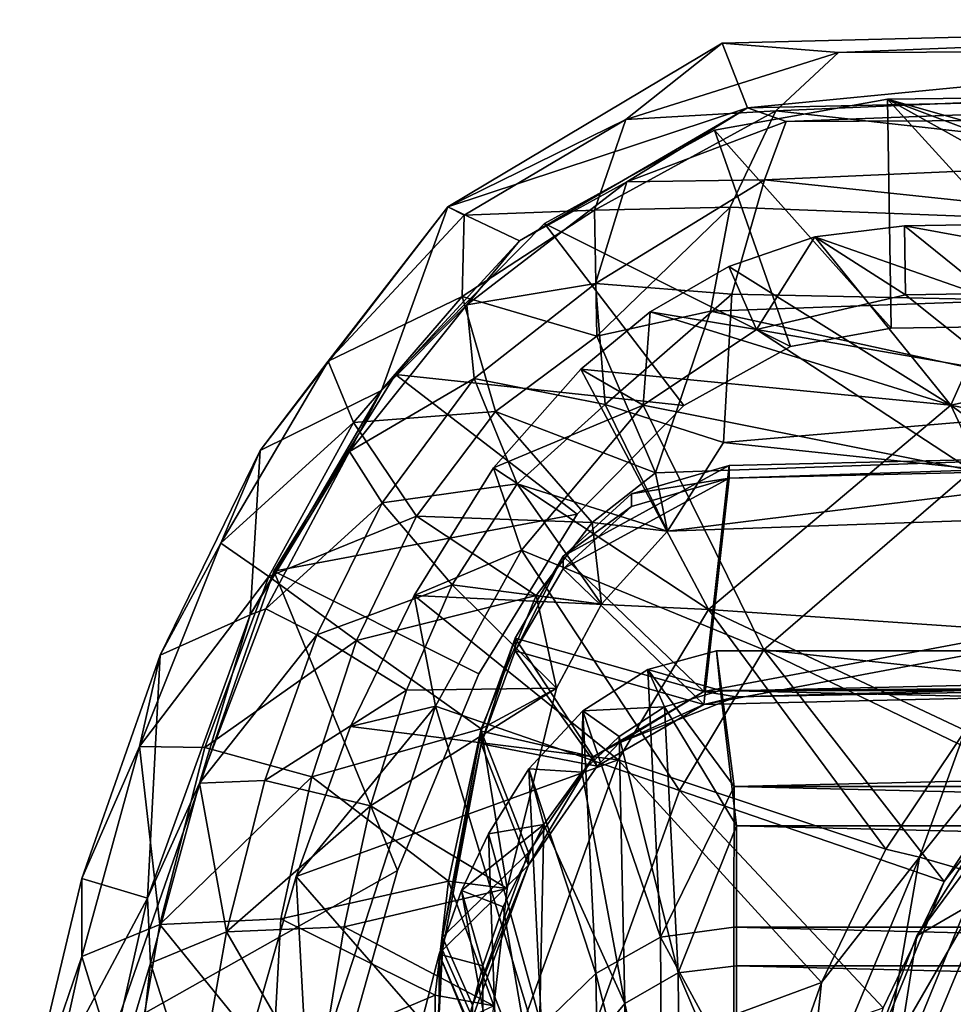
# Model space of a CAD drawing. Header units: inches. Extents: x -6.5 to 6.5, y -4.4 to 4.5.
# Tile 11 of 22: x -6.2 to -4.6, y 2.7 to 4.4. Entities that reach past the tile are written whole.
import ezdxf

# ---------------------------------------------------------------- set-up
doc = ezdxf.new("R2010")
doc.units = ezdxf.units.IN
doc.layers.get('0').update_dxf_attribs({"true_color": 0xc2ced6})

msp = doc.modelspace()

# ---------------------------------------------------------------- linework, layer by layer
for points in [[(-3.4133, 4.4339), (-5.0116, 4.3934), (-4.8119, 4.3775), (-3.4133, 4.4339)], [(-4.968, 4.2824), (-5.0116, 4.3934), (-3.4133, 4.4339), (-4.968, 4.2824)], [(-3.4119, 4.3159), (-4.968, 4.2824), (-3.4133, 4.4339), (-3.4119, 4.3159)], [(-2.3961, 4.3869), (-3.4133, 4.4339), (-4.8119, 4.3775), (-2.3961, 4.3869)], [(-5.1771, 4.2626), (-5.0116, 4.3934), (-5.4828, 4.1124), (-5.1771, 4.2626)], [(-4.968, 4.2824), (-5.4828, 4.1124), (-5.0116, 4.3934), (-4.968, 4.2824)], [(-5.0116, 4.3934), (-5.1771, 4.2626), (-4.8119, 4.3775), (-5.0116, 4.3934)], [(-2.3961, 4.3869), (-4.8119, 4.3775), (-4.9197, 4.2776), (-2.3961, 4.3869)], [(-2.3961, 4.3869), (-4.9197, 4.2776), (-2.6128, 4.0198), (-2.3961, 4.3869)], [(-4.8119, 4.3775), (-5.1771, 4.2626), (-4.9197, 4.2776), (-4.8119, 4.3775)], [(-3.4119, 4.3159), (-4.902, 4.259), (-4.968, 4.2824), (-3.4119, 4.3159)], [(-2.394, 4.2702), (-4.902, 4.259), (-3.4119, 4.3159), (-2.394, 4.2702)], [(-2.2449, 4.3273), (-4.7277, 4.2974), (-3.4073, 3.9223), (-2.2449, 4.3273)], [(-2.2449, 4.3273), (-3.4073, 3.9223), (-4.7277, 4.2974), (-2.2449, 4.3273)], [(-2.2449, 4.3273), (-2.2449, 4.3273), (-4.7277, 4.2974), (-2.2449, 4.3273)], [(-4.7277, 4.2974), (-4.7277, 4.2974), (-2.2449, 4.3273), (-4.7277, 4.2974)], [(-4.7277, 4.2974), (-5.0247, 4.2442), (-4.7213, 3.9038), (-4.7277, 4.2974)], [(-4.7277, 4.2974), (-4.7213, 3.9038), (-5.0247, 4.2442), (-4.7277, 4.2974)], [(-4.7277, 4.2974), (-4.7277, 4.2974), (-5.0247, 4.2442), (-4.7277, 4.2974)], [(-5.0247, 4.2442), (-5.0247, 4.2442), (-4.7277, 4.2974), (-5.0247, 4.2442)], [(-4.7277, 4.2974), (-4.3739, 3.9092), (-4.0401, 3.9141), (-4.7277, 4.2974)], [(-4.7277, 4.2974), (-4.0401, 3.9141), (-3.7183, 3.9184), (-4.7277, 4.2974)], [(-4.3739, 3.9092), (-4.7277, 4.2974), (-4.7213, 3.9038), (-4.3739, 3.9092)], [(-4.7277, 4.2974), (-3.7183, 3.9184), (-3.4073, 3.9223), (-4.7277, 4.2974)], [(-4.7277, 4.2974), (-4.0401, 3.9141), (-4.3739, 3.9092), (-4.7277, 4.2974)], [(-4.7277, 4.2974), (-3.7183, 3.9184), (-4.0401, 3.9141), (-4.7277, 4.2974)], [(-4.3739, 3.9092), (-4.7213, 3.9038), (-4.7277, 4.2974), (-4.3739, 3.9092)], [(-4.7277, 4.2974), (-3.4073, 3.9223), (-3.7183, 3.9184), (-4.7277, 4.2974)], [(-4.968, 4.2824), (-5.3601, 4.0541), (-5.4828, 4.1124), (-4.968, 4.2824)], [(-5.1753, 4.1554), (-5.3601, 4.0541), (-4.968, 4.2824), (-5.1753, 4.1554)], [(-4.968, 4.2824), (-4.902, 4.259), (-5.1753, 4.1554), (-4.968, 4.2824)], [(-5.4828, 4.1124), (-5.4548, 4.0979), (-5.1771, 4.2626), (-5.4828, 4.1124)], [(-5.2313, 4.1068), (-5.1771, 4.2626), (-5.4548, 4.0979), (-5.2313, 4.1068)], [(-4.9197, 4.2776), (-5.2313, 4.1068), (-4.9979, 4.1118), (-4.9197, 4.2776)], [(-5.2313, 4.1068), (-4.9197, 4.2776), (-5.1771, 4.2626), (-5.2313, 4.1068)], [(-4.9197, 4.2776), (-4.9979, 4.1118), (-2.6128, 4.0198), (-4.9197, 4.2776)], [(-2.394, 4.2702), (-4.9393, 4.1589), (-4.902, 4.259), (-2.394, 4.2702)], [(-4.9393, 4.1589), (-2.394, 4.2702), (-2.6107, 3.9123), (-4.9393, 4.1589)], [(-4.9393, 4.1589), (-5.1753, 4.1554), (-4.902, 4.259), (-4.9393, 4.1589)], [(-5.0247, 4.2442), (-5.3168, 4.084), (-4.8944, 3.8727), (-5.0247, 4.2442)], [(-5.0247, 4.2442), (-4.8944, 3.8727), (-5.3168, 4.084), (-5.0247, 4.2442)], [(-5.0247, 4.2442), (-5.0247, 4.2442), (-5.3168, 4.084), (-5.0247, 4.2442)], [(-5.3168, 4.084), (-5.3168, 4.084), (-5.0247, 4.2442), (-5.3168, 4.084)], [(-4.8944, 3.8727), (-4.7213, 3.9038), (-5.0247, 4.2442), (-4.8944, 3.8727)], [(-4.8944, 3.8727), (-5.0247, 4.2442), (-4.7213, 3.9038), (-4.8944, 3.8727)], [(-5.4505, 3.9439), (-5.3601, 4.0541), (-5.1753, 4.1554), (-5.4505, 3.9439)], [(-5.2291, 3.981), (-5.4505, 3.9439), (-5.1753, 4.1554), (-5.2291, 3.981)], [(-4.9954, 3.9626), (-5.2291, 3.981), (-4.9393, 4.1589), (-4.9954, 3.9626)], [(-5.2291, 3.981), (-5.1753, 4.1554), (-4.9393, 4.1589), (-5.2291, 3.981)], [(-2.6107, 3.9123), (-4.9954, 3.9626), (-4.9393, 4.1589), (-2.6107, 3.9123)], [(-5.8053, 3.694), (-5.6886, 3.8472), (-5.4828, 4.1124), (-5.8053, 3.694)], [(-5.597, 3.7971), (-5.8053, 3.694), (-5.4828, 4.1124), (-5.597, 3.7971)], [(-5.4828, 4.1124), (-5.6886, 3.8472), (-5.4548, 4.0979), (-5.4828, 4.1124)], [(-5.3601, 4.0541), (-5.597, 3.7971), (-5.4828, 4.1124), (-5.3601, 4.0541)], [(-4.9979, 4.1118), (-5.2313, 4.1068), (-5.2272, 3.89), (-4.9979, 4.1118)], [(-5.2272, 3.89), (-5.0319, 3.9333), (-4.9979, 4.1118), (-5.2272, 3.89)], [(-5.0319, 3.9333), (-2.6128, 4.0198), (-4.9979, 4.1118), (-5.0319, 3.9333)], [(-5.4585, 3.9585), (-5.4548, 4.0979), (-5.6886, 3.8472), (-5.4585, 3.9585)], [(-5.4548, 4.0979), (-5.4585, 3.9585), (-5.2313, 4.1068), (-5.4548, 4.0979)], [(-5.4585, 3.9585), (-5.2272, 3.89), (-5.2313, 4.1068), (-5.4585, 3.9585)], [(-4.1029, 3.9712), (-3.8496, 4.0934), (-4.6988, 4.0797), (-4.1029, 3.9712)], [(-4.5389, 3.9512), (-4.6988, 4.0797), (-3.8496, 4.0934), (-4.5389, 3.9512)], [(-5.0775, 3.7713), (-5.3168, 4.084), (-5.5731, 3.8244), (-5.0775, 3.7713)], [(-5.0775, 3.7713), (-5.5731, 3.8244), (-5.3168, 4.084), (-5.0775, 3.7713)], [(-5.3168, 4.084), (-5.3168, 4.084), (-5.5731, 3.8244), (-5.3168, 4.084)], [(-5.5731, 3.8244), (-5.5731, 3.8244), (-5.3168, 4.084), (-5.5731, 3.8244)], [(-5.3168, 4.084), (-5.0775, 3.7713), (-4.8944, 3.8727), (-5.3168, 4.084)], [(-5.3168, 4.084), (-4.8944, 3.8727), (-5.0775, 3.7713), (-5.3168, 4.084)], [(-4.8527, 4.0608), (-4.6966, 3.9615), (-4.6988, 4.0797), (-4.8527, 4.0608)], [(-4.8527, 4.0608), (-4.6988, 4.0797), (-4.5389, 3.9512), (-4.8527, 4.0608)], [(-4.6988, 4.0797), (-4.6966, 3.9615), (-4.1029, 3.9712), (-4.6988, 4.0797)], [(-5.0003, 4.0102), (-4.9529, 3.9019), (-4.8527, 4.0608), (-5.0003, 4.0102)], [(-4.8527, 4.0608), (-4.6192, 3.772), (-5.0003, 4.0102), (-4.8527, 4.0608)], [(-4.6966, 3.9615), (-4.8527, 4.0608), (-4.9529, 3.9019), (-4.6966, 3.9615)], [(-4.8527, 4.0608), (-4.5389, 3.9512), (-4.6192, 3.772), (-4.8527, 4.0608)], [(-5.597, 3.7971), (-5.3601, 4.0541), (-5.4505, 3.9439), (-5.597, 3.7971)], [(-4.9529, 3.9019), (-5.0003, 4.0102), (-5.1352, 3.9323), (-4.9529, 3.9019)], [(-4.6192, 3.772), (-5.1352, 3.9323), (-5.0003, 4.0102), (-4.6192, 3.772)], [(-3.9536, 3.6971), (-2.6128, 4.0198), (-5.0319, 3.9333), (-3.9536, 3.6971)], [(-5.2291, 3.981), (-5.4379, 3.8178), (-5.4505, 3.9439), (-5.2291, 3.981)], [(-5.4379, 3.8178), (-5.2291, 3.981), (-5.2125, 3.7731), (-5.4379, 3.8178)], [(-4.9954, 3.9626), (-5.2125, 3.7731), (-5.2291, 3.981), (-4.9954, 3.9626)], [(-5.6886, 3.8472), (-5.6449, 3.7418), (-5.4585, 3.9585), (-5.6886, 3.8472)], [(-5.6449, 3.7418), (-5.4009, 3.7609), (-5.4585, 3.9585), (-5.6449, 3.7418)], [(-5.4585, 3.9585), (-5.4009, 3.7609), (-5.2272, 3.89), (-5.4585, 3.9585)], [(-5.2125, 3.7731), (-4.9954, 3.9626), (-5.0093, 3.7076), (-5.2125, 3.7731)], [(-5.0093, 3.7076), (-4.9954, 3.9626), (-2.6107, 3.9123), (-5.0093, 3.7076)], [(-4.5297, 3.828), (-4.6966, 3.9615), (-4.9529, 3.9019), (-4.5297, 3.828)], [(-4.6966, 3.9615), (-4.5297, 3.828), (-4.1029, 3.9712), (-4.6966, 3.9615)], [(-5.6517, 3.6924), (-5.4505, 3.9439), (-5.4379, 3.8178), (-5.6517, 3.6924)], [(-5.4505, 3.9439), (-5.6517, 3.6924), (-5.597, 3.7971), (-5.4505, 3.9439)], [(-4.379, 3.823), (-4.6192, 3.772), (-4.5389, 3.9512), (-4.379, 3.823)], [(-5.1352, 3.9323), (-5.2543, 3.8338), (-5.1474, 3.7715), (-5.1352, 3.9323)], [(-5.2543, 3.8338), (-5.1352, 3.9323), (-4.6192, 3.772), (-5.2543, 3.8338)], [(-5.2272, 3.89), (-5.1265, 3.6555), (-5.0319, 3.9333), (-5.2272, 3.89)], [(-5.1474, 3.7715), (-4.9529, 3.9019), (-5.1352, 3.9323), (-5.1474, 3.7715)], [(-5.0319, 3.9333), (-5.1265, 3.6555), (-3.9536, 3.6971), (-5.0319, 3.9333)], [(-2.6107, 3.9123), (-3.9514, 3.5962), (-5.0093, 3.7076), (-2.6107, 3.9123)], [(-4.7213, 3.9038), (-4.7213, 3.9038), (-4.3739, 3.9092), (-4.7213, 3.9038)], [(-4.3739, 3.9092), (-4.3739, 3.9092), (-4.7213, 3.9038), (-4.3739, 3.9092)], [(-4.5829, 3.6594), (-4.9529, 3.9019), (-5.1474, 3.7715), (-4.5829, 3.6594)], [(-4.5297, 3.828), (-4.9529, 3.9019), (-4.5829, 3.6594), (-4.5297, 3.828)], [(-4.8944, 3.8727), (-4.8944, 3.8727), (-4.7213, 3.9038), (-4.8944, 3.8727)], [(-4.7213, 3.9038), (-4.7213, 3.9038), (-4.8944, 3.8727), (-4.7213, 3.9038)], [(-5.1265, 3.6555), (-5.2272, 3.89), (-5.4009, 3.7609), (-5.1265, 3.6555)], [(-5.0775, 3.7713), (-5.0775, 3.7713), (-4.8944, 3.8727), (-5.0775, 3.7713)], [(-4.8944, 3.8727), (-4.8944, 3.8727), (-5.0775, 3.7713), (-4.8944, 3.8727)], [(-5.6449, 3.7418), (-5.6886, 3.8472), (-5.8731, 3.5347), (-5.6449, 3.7418)], [(-5.8731, 3.5347), (-5.6886, 3.8472), (-5.8053, 3.694), (-5.8731, 3.5347)], [(-5.2611, 3.5843), (-5.5731, 3.8244), (-5.7816, 3.4865), (-5.2611, 3.5843)], [(-5.2611, 3.5843), (-5.7816, 3.4865), (-5.5731, 3.8244), (-5.2611, 3.5843)], [(-5.5731, 3.8244), (-5.5731, 3.8244), (-5.7816, 3.4865), (-5.5731, 3.8244)], [(-5.7816, 3.4865), (-5.7816, 3.4865), (-5.5731, 3.8244), (-5.7816, 3.4865)], [(-5.5731, 3.8244), (-5.2611, 3.5843), (-5.0775, 3.7713), (-5.5731, 3.8244)], [(-5.5731, 3.8244), (-5.0775, 3.7713), (-5.2611, 3.5843), (-5.5731, 3.8244)], [(-5.4047, 3.664), (-5.1474, 3.7715), (-5.2543, 3.8338), (-5.4047, 3.664)], [(-5.2543, 3.8338), (-5.0355, 3.4208), (-5.4047, 3.664), (-5.2543, 3.8338)], [(-4.6192, 3.772), (-5.0355, 3.4208), (-5.2543, 3.8338), (-4.6192, 3.772)], [(-4.2059, 3.6849), (-4.6192, 3.772), (-4.379, 3.823), (-4.2059, 3.6849)], [(-5.4379, 3.8178), (-5.5956, 3.6042), (-5.6517, 3.6924), (-5.4379, 3.8178)], [(-5.5956, 3.6042), (-5.4379, 3.8178), (-5.364, 3.6366), (-5.5956, 3.6042)], [(-5.4379, 3.8178), (-5.2125, 3.7731), (-5.364, 3.6366), (-5.4379, 3.8178)], [(-5.8224, 3.4115), (-5.597, 3.7971), (-5.6517, 3.6924), (-5.8224, 3.4115)], [(-5.8053, 3.694), (-5.597, 3.7971), (-5.8224, 3.4115), (-5.8053, 3.694)], [(-5.364, 3.6366), (-5.2125, 3.7731), (-5.1058, 3.555), (-5.364, 3.6366)], [(-5.2125, 3.7731), (-5.0093, 3.7076), (-5.1058, 3.555), (-5.2125, 3.7731)], [(-4.6192, 3.772), (-4.4354, 3.3794), (-5.0355, 3.4208), (-4.6192, 3.772)], [(-4.2469, 3.4953), (-4.4354, 3.3794), (-4.6192, 3.772), (-4.2469, 3.4953)], [(-4.2469, 3.4953), (-4.6192, 3.772), (-4.2059, 3.6849), (-4.2469, 3.4953)], [(-5.6449, 3.7418), (-5.5368, 3.5811), (-5.4009, 3.7609), (-5.6449, 3.7418)], [(-5.2351, 3.57), (-5.4009, 3.7609), (-5.5368, 3.5811), (-5.2351, 3.57)], [(-5.1474, 3.7715), (-5.4047, 3.664), (-5.3564, 3.5229), (-5.1474, 3.7715)], [(-5.4009, 3.7609), (-5.2351, 3.57), (-5.1265, 3.6555), (-5.4009, 3.7609)], [(-4.94, 3.3516), (-5.1474, 3.7715), (-5.3564, 3.5229), (-4.94, 3.3516)], [(-5.2611, 3.5843), (-5.2611, 3.5843), (-5.0775, 3.7713), (-5.2611, 3.5843)], [(-5.0775, 3.7713), (-5.0775, 3.7713), (-5.2611, 3.5843), (-5.0775, 3.7713)], [(-5.1474, 3.7715), (-4.94, 3.3516), (-4.5829, 3.6594), (-5.1474, 3.7715)], [(-5.8731, 3.5347), (-5.7904, 3.4772), (-5.6449, 3.7418), (-5.8731, 3.5347)], [(-5.5368, 3.5811), (-5.6449, 3.7418), (-5.7904, 3.4772), (-5.5368, 3.5811)], [(-2.6811, 3.7233), (-5.0435, 3.2796), (-2.4494, 3.3407), (-2.6811, 3.7233)], [(-5, 3.6682), (-5.0435, 3.2796), (-2.6811, 3.7233), (-5, 3.6682)], [(-5, 3.6463), (-5, 3.6682), (-2.6811, 3.7233), (-5, 3.6463)], [(-2.6811, 3.7233), (-2.6811, 3.7014), (-5, 3.6463), (-2.6811, 3.7233)], [(-5.0093, 3.7076), (-3.9514, 3.5962), (-5.1058, 3.555), (-5.0093, 3.7076)], [(-5.8731, 3.5347), (-5.8053, 3.694), (-5.9768, 3.342), (-5.8731, 3.5347)], [(-5.9768, 3.342), (-5.8053, 3.694), (-5.8224, 3.4115), (-5.9768, 3.342)], [(-5.6517, 3.6924), (-5.7958, 3.4219), (-5.8224, 3.4115), (-5.6517, 3.6924)], [(-5.7958, 3.4219), (-5.6517, 3.6924), (-5.5956, 3.6042), (-5.7958, 3.4219)], [(-5.1265, 3.6555), (-5.1058, 3.555), (-3.9536, 3.6971), (-5.1265, 3.6555)], [(-5.1058, 3.555), (-3.9514, 3.5962), (-3.9536, 3.6971), (-5.1058, 3.555)], [(-2.6811, 3.7014), (-2.4494, 3.3188), (-5.0435, 3.2577), (-2.6811, 3.7014)], [(-5, 3.6463), (-2.6811, 3.7014), (-5.0435, 3.2577), (-5, 3.6463)], [(-5.541, 3.4446), (-5.3564, 3.5229), (-5.4047, 3.664), (-5.541, 3.4446)], [(-5.541, 3.4446), (-5.4047, 3.664), (-5.0355, 3.4208), (-5.541, 3.4446)], [(-5.1676, 3.6196), (-5.2848, 3.5122), (-5, 3.6682), (-5.1676, 3.6196)], [(-5, 3.6682), (-5.2848, 3.5122), (-5.0435, 3.2796), (-5, 3.6682)], [(-5.1058, 3.555), (-5.1265, 3.6555), (-5.2351, 3.57), (-5.1058, 3.555)], [(-5.1676, 3.6196), (-5, 3.6682), (-5, 3.6463), (-5.1676, 3.6196)], [(-4.3606, 3.2888), (-4.5829, 3.6594), (-4.94, 3.3516), (-4.3606, 3.2888)], [(-5.5956, 3.6042), (-5.364, 3.6366), (-5.4756, 3.4633), (-5.5956, 3.6042)], [(-5.4756, 3.4633), (-5.364, 3.6366), (-5.2192, 3.43), (-5.4756, 3.4633)], [(-5.364, 3.6366), (-5.1058, 3.555), (-5.2192, 3.43), (-5.364, 3.6366)], [(-5.1676, 3.5977), (-5, 3.6463), (-5.2848, 3.4903), (-5.1676, 3.5977)], [(-5, 3.6463), (-5.0435, 3.2577), (-5.2848, 3.4903), (-5, 3.6463)], [(-5, 3.6463), (-5.1676, 3.5977), (-5.1676, 3.6196), (-5, 3.6463)], [(-5.5956, 3.6042), (-5.7081, 3.3773), (-5.7958, 3.4219), (-5.5956, 3.6042)], [(-5.7081, 3.3773), (-5.5956, 3.6042), (-5.4756, 3.4633), (-5.7081, 3.3773)], [(-5.2848, 3.5122), (-5.1676, 3.6196), (-5.1676, 3.5977), (-5.2848, 3.5122)], [(-5.1676, 3.5977), (-5.2848, 3.4903), (-5.2848, 3.5122), (-5.1676, 3.5977)], [(-5.7904, 3.4772), (-5.6401, 3.3675), (-5.5368, 3.5811), (-5.7904, 3.4772)], [(-5.4295, 3.3103), (-5.2611, 3.5843), (-5.7816, 3.4865), (-5.4295, 3.3103)], [(-5.4295, 3.3103), (-5.7816, 3.4865), (-5.2611, 3.5843), (-5.4295, 3.3103)], [(-5.5368, 3.5811), (-5.6401, 3.3675), (-5.3315, 3.4447), (-5.5368, 3.5811)], [(-5.5368, 3.5811), (-5.3315, 3.4447), (-5.2351, 3.57), (-5.5368, 3.5811)], [(-5.4295, 3.3103), (-5.4295, 3.3103), (-5.2611, 3.5843), (-5.4295, 3.3103)], [(-5.2611, 3.5843), (-5.2611, 3.5843), (-5.4295, 3.3103), (-5.2611, 3.5843)], [(-5.2351, 3.57), (-5.3315, 3.4447), (-5.2192, 3.43), (-5.2351, 3.57)], [(-5.2351, 3.57), (-5.2192, 3.43), (-5.1058, 3.555), (-5.2351, 3.57)], [(-5.7904, 3.4772), (-5.8731, 3.5347), (-6.0128, 3.1852), (-5.7904, 3.4772)], [(-5.9768, 3.342), (-6.0128, 3.1852), (-5.8731, 3.5347), (-5.9768, 3.342)], [(-5.3564, 3.5229), (-5.541, 3.4446), (-5.504, 3.2548), (-5.3564, 3.5229)], [(-5.3564, 3.5229), (-5.504, 3.2548), (-5.0849, 3.1099), (-5.3564, 3.5229)], [(-5.0849, 3.1099), (-4.94, 3.3516), (-5.3564, 3.5229), (-5.0849, 3.1099)], [(-5.2848, 3.5122), (-5.2848, 3.4903), (-5.3674, 3.3497), (-5.2848, 3.5122)], [(-5.3674, 3.3497), (-5.3674, 3.3716), (-5.2848, 3.5122), (-5.3674, 3.3497)], [(-5.2848, 3.5122), (-5.3674, 3.3716), (-5.0435, 3.2796), (-5.2848, 3.5122)], [(-5.7816, 3.4865), (-6.0553, 2.6983), (-5.5693, 2.9721), (-5.7816, 3.4865)], [(-5.7816, 3.4865), (-5.5693, 2.9721), (-6.0553, 2.6983), (-5.7816, 3.4865)], [(-5.7816, 3.4865), (-5.7816, 3.4865), (-6.0553, 2.6983), (-5.7816, 3.4865)], [(-6.0553, 2.6983), (-6.0553, 2.6983), (-5.7816, 3.4865), (-6.0553, 2.6983)], [(-5.5693, 2.9721), (-5.4295, 3.3103), (-5.7816, 3.4865), (-5.5693, 2.9721)], [(-5.5693, 2.9721), (-5.7816, 3.4865), (-5.4295, 3.3103), (-5.5693, 2.9721)], [(-5.3674, 3.3497), (-5.2848, 3.4903), (-5.0435, 3.2577), (-5.3674, 3.3497)], [(-6.0128, 3.1852), (-5.9001, 3.1837), (-5.7904, 3.4772), (-6.0128, 3.1852)], [(-5.6401, 3.3675), (-5.7904, 3.4772), (-5.9001, 3.1837), (-5.6401, 3.3675)], [(-5.4756, 3.4633), (-5.5541, 3.2823), (-5.7081, 3.3773), (-5.4756, 3.4633)], [(-5.5541, 3.2823), (-5.4756, 3.4633), (-5.2965, 3.2857), (-5.5541, 3.2823)], [(-5.2965, 3.2857), (-5.4756, 3.4633), (-5.2192, 3.43), (-5.2965, 3.2857)], [(-5.541, 3.4446), (-5.6501, 3.2197), (-5.504, 3.2548), (-5.541, 3.4446)], [(-5.1903, 3.1626), (-5.6501, 3.2197), (-5.541, 3.4446), (-5.1903, 3.1626)], [(-5.6401, 3.3675), (-5.4259, 3.2157), (-5.3315, 3.4447), (-5.6401, 3.3675)], [(-5.0355, 3.4208), (-5.1903, 3.1626), (-5.541, 3.4446), (-5.0355, 3.4208)], [(-5.3315, 3.4447), (-5.4259, 3.2157), (-5.2965, 3.2857), (-5.3315, 3.4447)], [(-5.3315, 3.4447), (-5.2965, 3.2857), (-5.2192, 3.43), (-5.3315, 3.4447)], [(-5.9098, 3.1221), (-5.7958, 3.4219), (-5.7081, 3.3773), (-5.9098, 3.1221)], [(-5.8224, 3.4115), (-5.7958, 3.4219), (-5.9098, 3.1221), (-5.8224, 3.4115)], [(-5.1903, 3.1626), (-5.0355, 3.4208), (-4.7304, 3.009), (-5.1903, 3.1626)], [(-5.0355, 3.4208), (-4.4354, 3.3794), (-4.5942, 3.2131), (-5.0355, 3.4208)], [(-4.5942, 3.2131), (-4.7304, 3.009), (-5.0355, 3.4208), (-4.5942, 3.2131)], [(-5.9098, 3.1221), (-5.9987, 2.9249), (-5.8224, 3.4115), (-5.9098, 3.1221)], [(-5.8224, 3.4115), (-5.9987, 2.9249), (-5.9768, 3.342), (-5.8224, 3.4115)], [(-5.7081, 3.3773), (-5.7972, 3.1267), (-5.9098, 3.1221), (-5.7081, 3.3773)], [(-5.9001, 3.1837), (-5.7166, 3.1332), (-5.6401, 3.3675), (-5.9001, 3.1837)], [(-5.7972, 3.1267), (-5.7081, 3.3773), (-5.5541, 3.2823), (-5.7972, 3.1267)], [(-5.6401, 3.3675), (-5.7166, 3.1332), (-5.4259, 3.2157), (-5.6401, 3.3675)], [(-5.3674, 3.3716), (-5.4255, 3.2116), (-5.2335, 3.1679), (-5.3674, 3.3716)], [(-5.3674, 3.3716), (-5.3674, 3.3497), (-5.4255, 3.1898), (-5.3674, 3.3716)], [(-5.4255, 3.1898), (-5.4255, 3.2116), (-5.3674, 3.3716), (-5.4255, 3.1898)], [(-5.2335, 3.1679), (-5.0435, 3.2796), (-5.3674, 3.3716), (-5.2335, 3.1679)], [(-5.3674, 3.3497), (-5.2264, 3.1515), (-5.4255, 3.1898), (-5.3674, 3.3497)], [(-5.2264, 3.1515), (-5.3674, 3.3497), (-5.0435, 3.2577), (-5.2264, 3.1515)], [(-5.0145, 3.2814), (-5.0216, 3.3496), (-5.1392, 3.3174), (-5.0145, 3.2814)], [(-5.1392, 3.3174), (-5.0216, 3.3496), (-4.991, 3.1167), (-5.1392, 3.3174)], [(-4.94, 3.3516), (-5.0849, 3.1099), (-4.6303, 2.9533), (-4.94, 3.3516)], [(-5.0216, 3.3496), (-5.0145, 3.2814), (5.0259, 3.3496), (-5.0216, 3.3496)], [(-4.991, 3.1167), (-5.0216, 3.3496), (5.0259, 3.3496), (-4.991, 3.1167)], [(4.9876, 3.2815), (5.0259, 3.3496), (-5.0145, 3.2814), (4.9876, 3.2815)], [(-4.991, 3.1167), (5.0259, 3.3496), (4.991, 3.1167), (-4.991, 3.1167)], [(-4.94, 3.3516), (-4.5053, 3.1415), (-4.3606, 3.2888), (-4.94, 3.3516)], [(-4.6303, 2.9533), (-4.5053, 3.1415), (-4.94, 3.3516), (-4.6303, 2.9533)], [(-4.5695, 2.9653), (-4.6728, 2.9955), (-4.3826, 3.3587), (-4.5695, 2.9653)], [(-4.6728, 2.9955), (-4.5942, 3.2131), (-4.3826, 3.3587), (-4.6728, 2.9955)], [(-6.0128, 3.1852), (-5.9768, 3.342), (-6.1118, 2.9589), (-6.0128, 3.1852)], [(-5.9987, 2.9249), (-6.1118, 2.9589), (-5.9768, 3.342), (-5.9987, 2.9249)], [(-4.9876, 3.2705), (-2.4494, 3.3407), (-5.0435, 3.2796), (-4.9876, 3.2705)], [(-2.4494, 3.3407), (-4.9876, 3.2705), (-2.4494, 3.3188), (-2.4494, 3.3407)], [(-5.1108, 3.2535), (-5.1392, 3.3174), (-5.251, 3.2469), (-5.1108, 3.2535)], [(-5.251, 3.2469), (-5.1392, 3.3174), (-5.1178, 2.858), (-5.251, 3.2469)], [(-5.1392, 3.3174), (-5.1108, 3.2535), (-5.0145, 3.2814), (-5.1392, 3.3174)], [(-5.1178, 2.858), (-5.1392, 3.3174), (-4.991, 3.1167), (-5.1178, 2.858)], [(-4.9876, 3.2705), (-5.0435, 3.2577), (-2.4494, 3.3188), (-4.9876, 3.2705)], [(-5.5693, 2.9721), (-5.5693, 2.9721), (-5.4295, 3.3103), (-5.5693, 2.9721)], [(-5.4295, 3.3103), (-5.4295, 3.3103), (-5.5693, 2.9721), (-5.4295, 3.3103)], [(-5.5541, 3.2823), (-5.6156, 3.0834), (-5.7972, 3.1267), (-5.5541, 3.2823)], [(-5.6156, 3.0834), (-5.2965, 3.2857), (-5.3808, 2.9413), (-5.6156, 3.0834)], [(-5.6156, 3.0834), (-5.5541, 3.2823), (-5.2965, 3.2857), (-5.6156, 3.0834)], [(-5.3808, 2.9413), (-5.2965, 3.2857), (-5.4259, 3.2157), (-5.3808, 2.9413)], [(-4.9873, 3.0493), (-5.0145, 3.2814), (-5.1108, 3.2535), (-4.9873, 3.0493)], [(4.9873, 3.0493), (4.9876, 3.2815), (-5.0145, 3.2814), (4.9873, 3.0493)], [(-5.0145, 3.2814), (-4.9873, 3.0493), (4.9873, 3.0493), (-5.0145, 3.2814)], [(-4.816, 2.5019), (-4.3606, 3.2888), (-4.6303, 2.9533), (-4.816, 2.5019)], [(-4.3606, 3.2888), (-4.816, 2.5019), (-4.6774, 2.8601), (-4.3606, 3.2888)], [(-4.6774, 2.8601), (-4.5, 3.1397), (-4.3606, 3.2888), (-4.6774, 2.8601)], [(-4.5053, 3.1415), (-4.6303, 2.9533), (-4.3606, 3.2888), (-4.5053, 3.1415)], [(-5.2335, 3.1679), (-5.1886, 3.1917), (-5.0435, 3.2796), (-5.2335, 3.1679)], [(-5.0435, 3.2796), (-5.1886, 3.1917), (-4.9876, 3.2705), (-5.0435, 3.2796)], [(-5.1886, 3.1917), (-5.0435, 3.2577), (-4.9876, 3.2705), (-5.1886, 3.1917)], [(-5.504, 3.2548), (-5.6501, 3.2197), (-5.7434, 2.9621), (-5.504, 3.2548)], [(-5.504, 3.2548), (-5.7434, 2.9621), (-5.7229, 2.582), (-5.504, 3.2548)], [(-5.504, 3.2548), (-5.7229, 2.582), (-5.2891, 2.5433), (-5.504, 3.2548)], [(-5.2891, 2.5433), (-5.0849, 3.1099), (-5.504, 3.2548), (-5.2891, 2.5433)], [(-5.251, 3.2469), (-5.1886, 3.2026), (-5.1108, 3.2535), (-5.251, 3.2469)], [(-5.1886, 3.1917), (-5.2264, 3.1515), (-5.0435, 3.2577), (-5.1886, 3.1917)], [(-5.1108, 3.2535), (-5.1886, 3.2026), (-5.0876, 2.7965), (-5.1108, 3.2535)], [(-5.0876, 2.7965), (-4.9873, 3.0493), (-5.1108, 3.2535), (-5.0876, 2.7965)], [(-5.344, 3.1469), (-5.2529, 3.1411), (-5.251, 3.2469), (-5.344, 3.1469)], [(-5.344, 3.1469), (-5.251, 3.2469), (-5.2287, 2.7953), (-5.344, 3.1469)], [(-5.251, 3.2469), (-5.2529, 3.1411), (-5.1886, 3.2026), (-5.251, 3.2469)], [(-5.2287, 2.7953), (-5.251, 3.2469), (-5.1178, 2.858), (-5.2287, 2.7953)], [(-5.7434, 2.9621), (-5.6501, 3.2197), (-5.1903, 3.1626), (-5.7434, 2.9621)], [(-5.4818, 2.9543), (-5.4259, 3.2157), (-5.7166, 3.1332), (-5.4818, 2.9543)], [(-5.4259, 3.2157), (-5.4818, 2.9543), (-5.3808, 2.9413), (-5.4259, 3.2157)], [(-5.4255, 3.2116), (-5.4923, 2.8576), (-5.3444, 3.0032), (-5.4255, 3.2116)], [(-5.4923, 2.8576), (-5.4255, 3.2116), (-5.4255, 3.1898), (-5.4923, 2.8576)], [(-5.4255, 3.2116), (-5.3444, 3.0032), (-5.2335, 3.1679), (-5.4255, 3.2116)], [(-5.2529, 3.1411), (-5.179, 2.7438), (-5.1886, 3.2026), (-5.2529, 3.1411)], [(-5.1886, 3.2026), (-5.179, 2.7438), (-5.0876, 2.7965), (-5.1886, 3.2026)], [(-4.7304, 3.009), (-4.5942, 3.2131), (-4.6728, 2.9955), (-4.7304, 3.009)], [(-6.1118, 2.9589), (-6.1116, 2.8248), (-6.0128, 3.1852), (-6.1118, 2.9589)], [(-6.0128, 3.1852), (-6.1116, 2.8248), (-5.9777, 2.8797), (-6.0128, 3.1852)], [(-5.9777, 2.8797), (-5.9001, 3.1837), (-6.0128, 3.1852), (-5.9777, 2.8797)], [(-5.7166, 3.1332), (-5.9001, 3.1837), (-5.9777, 2.8797), (-5.7166, 3.1332)], [(-5.4255, 3.1898), (-5.3444, 2.9813), (-5.4923, 2.8357), (-5.4255, 3.1898)], [(-5.4255, 3.1898), (-5.4923, 2.8357), (-5.4923, 2.8576), (-5.4255, 3.1898)], [(-5.4255, 3.1898), (-5.2264, 3.1515), (-5.3444, 2.9813), (-5.4255, 3.1898)], [(-5.1886, 3.1917), (-5.2335, 3.1679), (-5.2264, 3.1515), (-5.1886, 3.1917)], [(-5.2335, 3.1679), (-5.3444, 3.0032), (-5.3444, 2.9813), (-5.2335, 3.1679)], [(-5.3444, 2.9813), (-5.2264, 3.1515), (-5.2335, 3.1679), (-5.3444, 2.9813)], [(-5.1903, 3.1626), (-5.4035, 2.5719), (-5.7434, 2.9621), (-5.1903, 3.1626)], [(-5.3183, 3.0514), (-5.344, 3.1469), (-5.4131, 3.0356), (-5.3183, 3.0514)], [(-5.344, 3.1469), (-5.322, 2.7049), (-5.4131, 3.0356), (-5.344, 3.1469)], [(-5.4035, 2.5719), (-5.1903, 3.1626), (-4.841, 2.7802), (-5.4035, 2.5719)], [(-5.344, 3.1469), (-5.3183, 3.0514), (-5.2529, 3.1411), (-5.344, 3.1469)], [(-5.322, 2.7049), (-5.344, 3.1469), (-5.2287, 2.7953), (-5.322, 2.7049)], [(-5.1903, 3.1626), (-4.7304, 3.009), (-4.841, 2.7802), (-5.1903, 3.1626)], [(-5.9777, 2.8797), (-5.7701, 2.8892), (-5.7166, 3.1332), (-5.9777, 2.8797)], [(-5.7166, 3.1332), (-5.7701, 2.8892), (-5.4818, 2.9543), (-5.7166, 3.1332)], [(-5.2529, 3.1411), (-5.3183, 3.0514), (-5.179, 2.7438), (-5.2529, 3.1411)], [(-4.6774, 2.8601), (-4.5519, 2.933), (-4.5, 3.1397), (-4.6774, 2.8601)], [(-5.9987, 2.9249), (-5.9098, 3.1221), (-5.9939, 2.8132), (-5.9987, 2.9249)], [(-5.8632, 2.867), (-5.9939, 2.8132), (-5.9098, 3.1221), (-5.8632, 2.867)], [(-5.9098, 3.1221), (-5.7972, 3.1267), (-5.8632, 2.867), (-5.9098, 3.1221)], [(-5.8632, 2.867), (-5.7972, 3.1267), (-5.6156, 3.0834), (-5.8632, 2.867)], [(-5.1178, 2.858), (-4.991, 3.1167), (-4.9917, 2.8753), (-5.1178, 2.858)], [(4.9917, 2.8753), (-4.9917, 2.8753), (-4.991, 3.1167), (4.9917, 2.8753)], [(-4.991, 3.1167), (4.991, 3.1167), (4.9917, 2.8753), (-4.991, 3.1167)], [(-4.7352, 2.7362), (-5.0849, 3.1099), (-5.2891, 2.5433), (-4.7352, 2.7362)], [(-4.6303, 2.9533), (-5.0849, 3.1099), (-4.7352, 2.7362), (-4.6303, 2.9533)], [(-5.6156, 3.0834), (-5.6609, 2.8756), (-5.8632, 2.867), (-5.6156, 3.0834)], [(-5.3808, 2.9413), (-5.6609, 2.8756), (-5.6156, 3.0834), (-5.3808, 2.9413)], [(-5.3183, 3.0514), (-5.4131, 3.0356), (-5.4596, 2.9379), (-5.3183, 3.0514)], [(-5.4596, 2.9379), (-5.388, 2.9097), (-5.3183, 3.0514), (-5.4596, 2.9379)], [(-5.3183, 3.0514), (-5.388, 2.9097), (-5.3286, 2.5632), (-5.3183, 3.0514)], [(-5.3183, 3.0514), (-5.3286, 2.5632), (-5.179, 2.7438), (-5.3183, 3.0514)], [(-4.9873, 3.0493), (-5.0876, 2.7965), (-4.987, 2.8087), (-4.9873, 3.0493)], [(4.987, 2.8087), (4.9873, 3.0493), (-4.9873, 3.0493), (4.987, 2.8087)], [(-4.9873, 3.0493), (-4.987, 2.8087), (4.987, 2.8087), (-4.9873, 3.0493)], [(-5.4131, 3.0356), (-5.3977, 2.5945), (-5.4596, 2.9379), (-5.4131, 3.0356)], [(-5.322, 2.7049), (-5.3977, 2.5945), (-5.4131, 3.0356), (-5.322, 2.7049)], [(-5.3444, 3.0032), (-5.4923, 2.8576), (-5.4407, 2.7412), (-5.3444, 3.0032)], [(-5.3444, 2.9813), (-5.3444, 3.0032), (-5.4407, 2.7412), (-5.3444, 2.9813)], [(-4.7573, 2.5068), (-4.8675, 2.5275), (-4.6728, 2.9955), (-4.7573, 2.5068)], [(-4.841, 2.7802), (-4.6728, 2.9955), (-4.8675, 2.5275), (-4.841, 2.7802)], [(-4.7304, 3.009), (-4.6728, 2.9955), (-4.841, 2.7802), (-4.7304, 3.009)], [(-4.6728, 2.9955), (-4.5695, 2.9653), (-4.7573, 2.5068), (-4.6728, 2.9955)], [(-5.3444, 2.9813), (-5.4407, 2.7193), (-5.4923, 2.8357), (-5.3444, 2.9813)], [(-5.4407, 2.7412), (-5.4407, 2.7193), (-5.3444, 2.9813), (-5.4407, 2.7412)], [(-6.0553, 2.6983), (-5.6714, 2.6109), (-5.5693, 2.9721), (-6.0553, 2.6983)], [(-6.0553, 2.6983), (-5.5693, 2.9721), (-5.6714, 2.6109), (-6.0553, 2.6983)], [(-5.8146, 2.7138), (-5.7229, 2.582), (-5.7434, 2.9621), (-5.8146, 2.7138)], [(-5.8146, 2.7138), (-5.7434, 2.9621), (-5.4035, 2.5719), (-5.8146, 2.7138)], [(-5.6714, 2.6109), (-5.6714, 2.6109), (-5.5693, 2.9721), (-5.6714, 2.6109)], [(-5.5693, 2.9721), (-5.5693, 2.9721), (-5.6714, 2.6109), (-5.5693, 2.9721)], [(-4.6103, 2.4763), (-4.7573, 2.5068), (-4.5695, 2.9653), (-4.6103, 2.4763)], [(-6.1116, 2.8248), (-6.1118, 2.9589), (-6.2184, 2.5132), (-6.1116, 2.8248)], [(-6.2184, 2.5132), (-6.1118, 2.9589), (-5.9987, 2.9249), (-6.2184, 2.5132)], [(-5.505, 2.7583), (-5.4818, 2.9543), (-5.7701, 2.8892), (-5.505, 2.7583)], [(-5.4818, 2.9543), (-5.505, 2.7583), (-5.404, 2.7397), (-5.4818, 2.9543)], [(-5.404, 2.7397), (-5.3808, 2.9413), (-5.4818, 2.9543), (-5.404, 2.7397)], [(-4.816, 2.5019), (-4.6303, 2.9533), (-4.7352, 2.7362), (-4.816, 2.5019)], [(-5.6609, 2.8756), (-5.3808, 2.9413), (-5.404, 2.7397), (-5.6609, 2.8756)], [(-5.4596, 2.9379), (-5.4976, 2.8285), (-5.4226, 2.8087), (-5.4596, 2.9379)], [(-5.4976, 2.8285), (-5.4596, 2.9379), (-5.3977, 2.5945), (-5.4976, 2.8285)], [(-5.4226, 2.8087), (-5.388, 2.9097), (-5.4596, 2.9379), (-5.4226, 2.8087)], [(-4.5519, 2.933), (-4.7356, 2.4907), (-4.5858, 2.4628), (-4.5519, 2.933)], [(-4.7356, 2.4907), (-4.5519, 2.933), (-4.6774, 2.8601), (-4.7356, 2.4907)], [(-6.1198, 2.3898), (-6.2184, 2.5132), (-5.9987, 2.9249), (-6.1198, 2.3898)], [(-5.9939, 2.8132), (-6.1198, 2.3898), (-5.9987, 2.9249), (-5.9939, 2.8132)], [(-5.3286, 2.5632), (-5.388, 2.9097), (-5.4226, 2.8087), (-5.3286, 2.5632)], [(-6.1116, 2.8248), (-6.0317, 2.5661), (-5.9777, 2.8797), (-6.1116, 2.8248)], [(-5.9777, 2.8797), (-6.0317, 2.5661), (-5.7838, 2.6401), (-5.9777, 2.8797)], [(-5.7838, 2.6401), (-5.7701, 2.8892), (-5.9777, 2.8797), (-5.7838, 2.6401)], [(-5.8632, 2.867), (-5.6609, 2.8756), (-5.7066, 2.5966), (-5.8632, 2.867)], [(-5.7701, 2.8892), (-5.7838, 2.6401), (-5.505, 2.7583), (-5.7701, 2.8892)], [(-5.7066, 2.5966), (-5.6609, 2.8756), (-5.404, 2.7397), (-5.7066, 2.5966)], [(-5.9939, 2.8132), (-5.8632, 2.867), (-5.9159, 2.5692), (-5.9939, 2.8132)], [(-5.7066, 2.5966), (-5.9159, 2.5692), (-5.8632, 2.867), (-5.7066, 2.5966)], [(-5.1178, 2.858), (-4.9917, 2.8753), (-4.992, 2.6257), (-5.1178, 2.858)], [(4.992, 2.6257), (-4.992, 2.6257), (-4.9917, 2.8753), (4.992, 2.6257)], [(-4.9917, 2.8753), (4.9917, 2.8753), (4.992, 2.6257), (-4.9917, 2.8753)], [(-4.6774, 2.8601), (-4.816, 2.5019), (-4.7356, 2.4907), (-4.6774, 2.8601)], [(-5.5118, 2.4881), (-5.4407, 2.7412), (-5.4923, 2.8576), (-5.5118, 2.4881)], [(-5.5118, 2.4663), (-5.5118, 2.4881), (-5.4923, 2.8576), (-5.5118, 2.4663)], [(-5.4923, 2.8576), (-5.4923, 2.8357), (-5.5118, 2.4663), (-5.4923, 2.8576)], [(-5.1178, 2.858), (-5.114, 2.3428), (-5.2287, 2.7953), (-5.1178, 2.858)], [(-5.114, 2.3428), (-5.1178, 2.858), (-4.992, 2.6257), (-5.114, 2.3428)], [(-6.2184, 2.5132), (-6.2141, 2.3651), (-6.1116, 2.8248), (-6.2184, 2.5132)], [(-6.0317, 2.5661), (-6.1116, 2.8248), (-6.2141, 2.3651), (-6.0317, 2.5661)], [(-5.4976, 2.8285), (-5.5259, 2.72), (-5.4484, 2.709), (-5.4976, 2.8285)], [(-5.4982, 2.343), (-5.5259, 2.72), (-5.4976, 2.8285), (-5.4982, 2.343)], [(-5.5118, 2.4663), (-5.4923, 2.8357), (-5.4407, 2.7193), (-5.5118, 2.4663)], [(-5.4982, 2.343), (-5.4976, 2.8285), (-5.3977, 2.5945), (-5.4982, 2.343)], [(-5.4484, 2.709), (-5.4226, 2.8087), (-5.4976, 2.8285), (-5.4484, 2.709)], [(-6.1198, 2.3898), (-5.9939, 2.8132), (-6.0331, 2.4496), (-6.1198, 2.3898)], [(-5.9159, 2.5692), (-6.0331, 2.4496), (-5.9939, 2.8132), (-5.9159, 2.5692)], [(-5.4484, 2.709), (-5.4219, 2.3277), (-5.4226, 2.8087), (-5.4484, 2.709)], [(-5.4219, 2.3277), (-5.3286, 2.5632), (-5.4226, 2.8087), (-5.4219, 2.3277)], [(-4.9867, 2.56), (-4.987, 2.8087), (-5.0876, 2.7965), (-4.9867, 2.56)], [(4.9867, 2.56), (4.987, 2.8087), (-4.987, 2.8087), (4.9867, 2.56)], [(-4.987, 2.8087), (-4.9867, 2.56), (4.9867, 2.56), (-4.987, 2.8087)], [(-5.2287, 2.7953), (-5.2198, 2.2864), (-5.322, 2.7049), (-5.2287, 2.7953)], [(-5.114, 2.3428), (-5.2198, 2.2864), (-5.2287, 2.7953), (-5.114, 2.3428)], [(-5.0876, 2.7965), (-5.179, 2.7438), (-5.0825, 2.2833), (-5.0876, 2.7965)], [(-5.0825, 2.2833), (-4.9867, 2.56), (-5.0876, 2.7965), (-5.0825, 2.2833)], [(-4.841, 2.7802), (-4.9275, 2.5357), (-5.4035, 2.5719), (-4.841, 2.7802)], [(-4.8675, 2.5275), (-4.9275, 2.5357), (-4.841, 2.7802), (-4.8675, 2.5275)], [(-5.5118, 1.8305), (-5.505, 2.7583), (-5.7838, 2.6401), (-5.5118, 1.8305)], [(-5.404, 2.7397), (-5.505, 2.7583), (-5.5118, 1.8305), (-5.404, 2.7397)], [(-5.179, 2.7438), (-5.3286, 2.5632), (-5.1691, 2.2369), (-5.179, 2.7438)], [(-5.179, 2.7438), (-5.1691, 2.2369), (-5.0825, 2.2833), (-5.179, 2.7438)]]:
    msp.add_lwpolyline(points)

doc.saveas('drawing.dxf')
